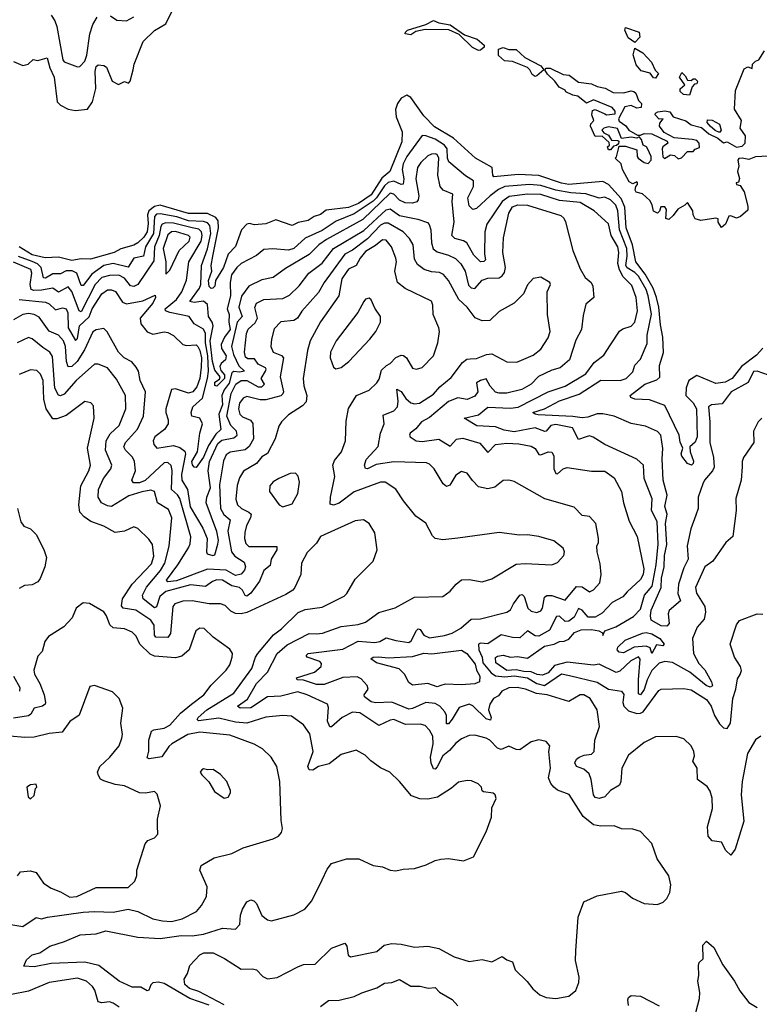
# Model space of a CAD drawing. Extents: x 1268547 to 1425625, y 515768 to 616754.
# Tile 61 of 256: x 1323188 to 1327116, y 549902 to 555131. Entities that reach past the tile are written whole.
import ezdxf

# ---------------------------------------------------------------- set-up
doc = ezdxf.new("R2010")
doc.units = 0

msp = doc.modelspace()

# ---------------------------------------------------------------- linework, layer by layer
at = {"layer": '0CON10XD'}
for points in [[(1323155, 554908), (1323205, 554887.5), (1323232.5, 554895), (1323260.7, 554919.3), (1323285, 554913.8), (1323335, 554927.5), (1323348.8, 554875), (1323370.8, 554825), (1323386.6, 554695), (1323405, 554677.3), (1323445, 554655.3), (1323485, 554647.9), (1323548.6, 554655), (1323575.3, 554694.7), (1323592.6, 554765), (1323589.3, 554855), (1323595, 554882.5), (1323605, 554891.9), (1323635, 554887.1), (1323648.8, 554878.8), (1323680, 554805), (1323712.5, 554787.5), (1323745, 554802.5), (1323766.4, 554793.6), (1323775.8, 554804.2), (1323791.1, 554865), (1323797.1, 554895), (1323844, 555015), (1323905, 555074), (1323965, 555108.8), (1324028.3, 555241.7)], [(1323355, 555154.1), (1323374.4, 555125), (1323384.7, 555095), (1323417.6, 554917.6), (1323425, 554906.2), (1323495, 554880), (1323507.3, 554882.7), (1323535, 554911.2), (1323545, 554943.3), (1323560.6, 555055), (1323576.5, 555105), (1323600.2, 555145)], [(1323671.4, 555151.4), (1323705, 555128.5), (1323755, 555125.5), (1323795, 555145.6)], [(1325625, 554967.8), (1325592.4, 554982.4), (1325521.4, 555051.4), (1325466.5, 555076.5), (1325342.1, 555077.9), (1325292.7, 555067.3), (1325265, 555050), (1325236.2, 555055), (1325236.9, 555065), (1325248.6, 555075), (1325345, 555105.8), (1325385, 555127.2), (1325415, 555114), (1325475, 555103.1), (1325550, 555050), (1325617.3, 555027.3), (1325654.4, 554995), (1325654.4, 554985), (1325635, 554968.9), (1325625, 554967.8)], [(1326455, 555010), (1326420, 555035), (1326402.5, 555075), (1326405, 555090), (1326477.5, 555065), (1326481.7, 555038.3), (1326455, 555010)], [(1325925, 554830), (1325909.8, 554839.8), (1325898, 554865), (1325885, 554877.5), (1325805, 554909.6), (1325762.6, 554912.6), (1325731.3, 554941.3), (1325731.4, 554975), (1325755, 554983.2), (1325785, 554973.3), (1325825, 554972.2), (1325870.8, 554930.8), (1325955.2, 554885.2), (1325971.2, 554865), (1325935, 554833.3), (1325925, 554830)], [(1327195, 554407.4), (1327095, 554402), (1327061, 554389), (1327025, 554396.3), (1327006.7, 554393.3), (1327001.4, 554385), (1327007, 554355), (1327000.9, 554325), (1327011.7, 554288.3), (1327005, 554267.5), (1326994, 554265), (1326994.2, 554255), (1327015, 554250), (1327035, 554216.7), (1327055, 554140), (1327055, 554120), (1327016.7, 554085), (1326995, 554076.7), (1326965, 554090), (1326955, 554086.7), (1326935.7, 554045), (1326915, 554026.7), (1326897.1, 554055), (1326896.7, 554073.3), (1326885, 554077.5), (1326805, 554063.8), (1326775, 554072.5), (1326763.9, 554093.9), (1326763.3, 554115), (1326735, 554160), (1326720, 554145), (1326682.5, 554125), (1326659.3, 554090.7), (1326635, 554070), (1326620, 554075), (1326623, 554123), (1326615, 554137.5), (1326593.3, 554136.7), (1326586.1, 554113.9), (1326575, 554103.3), (1326553.6, 554113.6), (1326547, 554147), (1326535, 554170), (1326496.1, 554206.1), (1326462.5, 554215), (1326457.5, 554225), (1326460, 554245), (1326470, 554255), (1326470, 554265), (1326465, 554270), (1326445, 554260), (1326425, 554270), (1326390, 554335), (1326382.5, 554365), (1326350, 554395), (1326357, 554403), (1326371.7, 554458.3), (1326405, 554460), (1326465, 554440), (1326466.7, 554405), (1326472.5, 554395), (1326505, 554373.3), (1326525, 554367.5), (1326542.5, 554385), (1326542.5, 554405), (1326523.6, 554443.6), (1326516.4, 554456.4), (1326500, 554465), (1326490, 554495), (1326478.3, 554508.3), (1326465, 554502.5), (1326435, 554507.5), (1326385, 554500), (1326363, 554553), (1326315, 554561.2), (1326290, 554555), (1326280, 554545), (1326290, 554530), (1326315, 554517.5), (1326331.7, 554491.7), (1326365, 554490), (1326370, 554485), (1326368.3, 554471.7), (1326357.5, 554462.5), (1326341.7, 554458.3), (1326325, 554440), (1326315, 554440), (1326310, 554455), (1326320, 554465), (1326318.3, 554478.3), (1326281.7, 554511.7), (1326245, 554510), (1326220, 554565), (1326221.7, 554578.3), (1326237.5, 554595), (1326226.7, 554625), (1326230.7, 554649.3), (1326245, 554653.3), (1326295, 554631.2), (1326305, 554626.2), (1326350, 554630), (1326350.8, 554645), (1326334, 554665), (1326235, 554705.4), (1326198.3, 554688.3), (1326152.5, 554725), (1326125, 554730), (1326088.3, 554748.3), (1326085, 554756.2), (1326053, 554773), (1326030, 554805), (1325991.2, 554841.2), (1325977.5, 554865), (1325985, 554874), (1326005, 554872.7), (1326075, 554839.2), (1326107.1, 554837.1), (1326155, 554799.2), (1326225, 554790), (1326255, 554776.5), (1326297.8, 554767.8), (1326340, 554745), (1326395, 554742), (1326435, 554752.9), (1326449.3, 554749.3), (1326460, 554740), (1326475, 554702), (1326490, 554685), (1326489.1, 554665), (1326465, 554661.7), (1326435, 554674.8), (1326402, 554668), (1326367.5, 554605), (1326371.2, 554591.2), (1326406.4, 554566.4), (1326423.9, 554543.9), (1326468.3, 554518.3), (1326485, 554517.5), (1326505, 554526.2), (1326545, 554524), (1326627.5, 554485), (1326630, 554475), (1326603.6, 554456.4), (1326600, 554445), (1326603, 554403), (1326613, 554393), (1326645, 554412.5), (1326665, 554410), (1326685, 554392.5), (1326703.3, 554396.7), (1326735, 554430), (1326765, 554430), (1326775, 554442.5), (1326798.3, 554451.7), (1326796.7, 554475), (1326785, 554488.8), (1326760, 554495), (1326663, 554503), (1326611.4, 554531.4), (1326585.8, 554565), (1326588, 554582), (1326605.6, 554605), (1326585, 554602), (1326563.8, 554625), (1326564.2, 554635), (1326577.7, 554642.3), (1326615, 554647.3), (1326641.5, 554641.5), (1326657.8, 554615), (1326725, 554593.8), (1326755, 554573), (1326808.4, 554558.4), (1326848.6, 554525), (1326895, 554502.5), (1326925, 554476.9), (1326945, 554481.4), (1326995, 554453.3), (1327025, 554459.2), (1327041.4, 554475), (1327043.3, 554513.3), (1327013.6, 554555), (1327020.8, 554595), (1326984.6, 554655), (1326990, 554755), (1327035, 554870), (1327055, 554880), (1327078.3, 554871.7), (1327080, 554895), (1327095, 554910), (1327113, 554917), (1327143.3, 554965)], [(1326565, 554820), (1326555, 554822.5), (1326537, 554847), (1326489.3, 554859.3), (1326461.7, 554891.7), (1326446.2, 554945), (1326455, 554980), (1326496.7, 554955), (1326543.3, 554905), (1326563, 554863), (1326580, 554845), (1326565, 554820)], [(1326745, 554730), (1326714.1, 554734.1), (1326695, 554750), (1326696.4, 554763.6), (1326720, 554785), (1326692.5, 554825), (1326705, 554850), (1326723, 554833), (1326735, 554810), (1326755, 554807.5), (1326765, 554817.5), (1326775, 554817.5), (1326787.5, 554805), (1326785, 554790), (1326771.7, 554788.3), (1326760, 554775), (1326745, 554730)], [(1327135, 553386.7), (1327101.2, 553348.8), (1327020.9, 553289.1), (1326971.2, 553225), (1326935, 553205.2), (1326885, 553198.7), (1326785, 553240.8), (1326742.4, 553215), (1326728.3, 553175), (1326725.4, 553135.4), (1326765, 553095.3), (1326783.1, 553065), (1326786.1, 552915), (1326775, 552887.5), (1326747.5, 552862.5), (1326748, 552835), (1326766.8, 552786.8), (1326765.4, 552774.6), (1326756.2, 552765), (1326735, 552773.8), (1326705, 552813.3), (1326700.8, 552825), (1326710, 552855), (1326695, 552887.5), (1326690.8, 552925), (1326615, 553082.5), (1326532, 553112), (1326455.3, 553115.3), (1326434.2, 553125), (1326430, 553135), (1326508.8, 553195), (1326571.3, 553218.7), (1326587.5, 553232.5), (1326585.2, 553295), (1326606.7, 553363.3), (1326604.3, 553444.3), (1326590.7, 553510.7), (1326583.2, 553605), (1326570.1, 553655), (1326551.8, 553705), (1326509.9, 553779.9), (1326460.2, 553845), (1326442.4, 553935), (1326409.6, 554025), (1326401.5, 554135), (1326381.8, 554181.8), (1326315, 554255.8), (1326285, 554272.1), (1326105, 554255.1), (1326065, 554262.3), (1325945, 554303.4), (1325835, 554308.8), (1325706.7, 554296.7), (1325700.4, 554305), (1325696.5, 554346.5), (1325609.1, 554395), (1325492.1, 554502.1), (1325391.6, 554561.6), (1325335, 554620.4), (1325265, 554717.7), (1325245, 554730.3), (1325215, 554714.8), (1325194.6, 554685), (1325183.2, 554653.2), (1325187.3, 554615), (1325219.6, 554535), (1325217.9, 554482.1), (1325153.8, 554325), (1325111.5, 554288.5), (1325055, 554200.9), (1324986.8, 554155), (1324935, 554134.1), (1324815, 554118.6), (1324785, 554096.6), (1324751.9, 554085), (1324721.1, 554065), (1324666.8, 554053.2), (1324635, 554038.2), (1324547.9, 554067.9), (1324495, 554046.8), (1324435, 554041.6), (1324408.1, 554048.1), (1324395, 554045.2), (1324365.8, 554015), (1324335, 553927), (1324296.2, 553885), (1324269.8, 553815), (1324228.9, 553745), (1324224.4, 553715.6), (1324214.4, 553705.6), (1324205, 553703.5), (1324195, 553713.1), (1324191.4, 553745), (1324209, 553795), (1324204.7, 553825), (1324214.7, 553875), (1324243.7, 554025), (1324241.9, 554061.9), (1324230.6, 554080.6), (1324185, 554101.2), (1324085, 554101.2), (1323935, 554146.2), (1323905, 554137.9), (1323874, 554116), (1323867.5, 554095), (1323871.3, 554048.7), (1323865, 554004), (1323847.2, 553975), (1323815, 553946), (1323795, 553933.1), (1323726.1, 553913.9), (1323689.2, 553895), (1323565, 553858.2), (1323515, 553860.8), (1323465, 553852.1), (1323395, 553868.9), (1323323.8, 553866.2), (1323255, 553882.4), (1323185, 553923.9)], [(1326905, 554532.5), (1326882.3, 554542.3), (1326855.8, 554565), (1326840, 554585), (1326840.5, 554599.5), (1326865, 554598), (1326905, 554576), (1326912.9, 554545), (1326905, 554532.5)], [(1326521.2, 553411.2), (1326520.5, 553455), (1326543.3, 553566.7), (1326526, 553665), (1326515, 553697.6), (1326475, 553767.9), (1326455, 553787.8), (1326415, 553812.3), (1326407.8, 553825), (1326414.9, 553875), (1326412.1, 553915), (1326374.1, 554014.1), (1326365.4, 554115.4), (1326353.4, 554145), (1326325, 554174), (1326295, 554188.1), (1326265, 554183.2), (1326195, 554206.9), (1326115, 554211), (1326036.2, 554226.2), (1325955, 554251), (1325894.9, 554255.1), (1325765, 554244.3), (1325731.6, 554228.4), (1325685.9, 554195), (1325615, 554127.7), (1325595, 554123.1), (1325575, 554143.1), (1325568.6, 554185), (1325597.6, 554245), (1325598.4, 554275), (1325555, 554301.9), (1325466.7, 554376.7), (1325459.6, 554395), (1325459, 554445), (1325443.6, 554465), (1325395, 554495.5), (1325345.4, 554514.6), (1325325, 554516.5), (1325244.9, 554405.1), (1325225, 554365.5), (1325218.8, 554335), (1325227.7, 554285), (1325225, 554258.1), (1325215, 554256.4), (1325175, 554273.5), (1325145, 554265.8), (1325125, 554247.7), (1325083.6, 554185), (1325065, 554166.8), (1324965, 554099.9), (1324869.7, 554060.3), (1324795, 554011.6), (1324705, 553970.5), (1324643.8, 553915), (1324615, 553907.4), (1324533.4, 553913.4), (1324485, 553910), (1324445, 553877.8), (1324365, 553836.2), (1324340.9, 553815), (1324314, 553775), (1324305.2, 553734.8), (1324307.8, 553665), (1324290.3, 553595), (1324300.9, 553565), (1324299.7, 553525), (1324306.9, 553485), (1324275.1, 553445), (1324257.4, 553405), (1324260.6, 553385), (1324285.1, 553344.9), (1324280.8, 553325), (1324258, 553305), (1324251.6, 553288.4), (1324257, 553267), (1324275.4, 553245), (1324275.2, 553225), (1324235, 553184.7), (1324225, 553187.5), (1324224.5, 553205), (1324248.8, 553221.2), (1324253.5, 553235), (1324225, 553269.5), (1324212.1, 553315), (1324200, 553425), (1324215.2, 553505.2), (1324209.8, 553525), (1324190.5, 553555), (1324185, 553618.4), (1324165, 553635.7), (1324115, 553629.4), (1324092.1, 553635), (1324144, 553705), (1324149.7, 553725), (1324153.3, 553825), (1324186.1, 553913.9), (1324203.6, 553995), (1324197.6, 554037.6), (1324185, 554051.9), (1324165, 554059.8), (1324085, 554062.3), (1324023.3, 554083.3), (1323935, 554100.4), (1323915, 554097.9), (1323905, 554085.3), (1323898.8, 553995), (1323855.6, 553925), (1323845.1, 553874.9), (1323795.3, 553865), (1323765, 553815.9), (1323685, 553836.1), (1323635, 553824.9), (1323571.2, 553778.8), (1323525, 553718.9), (1323515, 553719.5), (1323490.9, 553785), (1323467.6, 553797.6), (1323435, 553796.7), (1323405, 553781.7), (1323365, 553781), (1323325, 553757.5), (1323315, 553760), (1323302.2, 553815), (1323283.4, 553833.4), (1323255, 553846.7), (1323182.6, 553872.6)], [(1326080.3, 551829.7), (1326105, 551840.2), (1326135, 551876.1), (1326170.2, 551889.8), (1326225, 551892.6), (1326264.2, 551885), (1326284, 551875), (1326285, 551860), (1326295.8, 551885), (1326353.8, 551906.2), (1326448.7, 551961.3), (1326485, 552000.5), (1326506.8, 552075), (1326546.8, 552123.2), (1326568.2, 552235), (1326578.5, 552345), (1326573.8, 552465), (1326543.9, 552525), (1326546.3, 552586.3), (1326503.7, 552695), (1326501.6, 552765), (1326466.1, 552796.1), (1326295.6, 552875), (1326233.8, 552913.8), (1326215, 552920), (1326195.9, 552915.9), (1326155, 552901.2), (1326123.7, 552963.7), (1326035, 552980.2), (1326008.5, 552975), (1325985, 552946.2), (1325976.4, 552943.6), (1325925, 552963), (1325815, 552942.6), (1325761.7, 552951.7), (1325715, 552967.8), (1325615.6, 552974.4), (1325548, 553015), (1325625, 553032.3), (1325675, 553072.5), (1325795, 553066.9), (1325835, 553073.6), (1325995, 553154.2), (1326085, 553185.2), (1326195, 553249.7), (1326239.2, 553310.8), (1326290.2, 553349.8), (1326325.9, 553404.1), (1326373.9, 553476.1), (1326391.5, 553488.5), (1326436, 553504), (1326454.2, 553525), (1326468.4, 553585), (1326462.8, 553655), (1326439.7, 553719.7), (1326393.4, 553765), (1326373, 553803), (1326364.6, 553835.4), (1326369.2, 553895), (1326365.2, 553925), (1326328.9, 553985), (1326315.9, 554045.9), (1326238.6, 554115), (1326165, 554159.5), (1326055, 554170.3), (1325955, 554202.9), (1325885.3, 554204.7), (1325788.2, 554191.8), (1325750.5, 554165), (1325669.8, 554045), (1325658.1, 554005), (1325656, 553886), (1325661.5, 553855), (1325653.8, 553846.2), (1325634.8, 553844.8), (1325600.1, 553880.1), (1325562, 553945), (1325545, 553956.2), (1325498.5, 553968.5), (1325482.7, 553985), (1325495.3, 554055), (1325484.7, 554165), (1325488.2, 554205), (1325436.5, 554225), (1325420.6, 554245), (1325408.5, 554305), (1325414.6, 554394.6), (1325405, 554414.7), (1325395, 554418.8), (1325375, 554417.4), (1325355, 554407.3), (1325318.2, 554371.8), (1325301.6, 554345), (1325291.2, 554285), (1325307.8, 554195), (1325305.2, 554175), (1325296.6, 554163.4), (1325274.4, 554155.6), (1325235, 554158.1), (1325205, 554172.6), (1325174.3, 554204.3), (1325155, 554208.9), (1325009.7, 554070.3), (1324817.2, 553962.8), (1324777.7, 553935), (1324725, 553883.8), (1324600.6, 553809.4), (1324535, 553762.3), (1324475, 553749.2), (1324405, 553715.3), (1324366.9, 553663.1), (1324351.4, 553605), (1324370.5, 553555), (1324343.5, 553525), (1324312.8, 553395), (1324323.4, 553353.4), (1324351.8, 553291.8), (1324382.2, 553265), (1324355, 553258.5), (1324325, 553262.3), (1324315.1, 553254.9), (1324300.2, 553199.8), (1324273.7, 553165), (1324262.6, 553135), (1324265.4, 553084.6), (1324245.3, 553035), (1324256.4, 552955), (1324230.4, 552929.6), (1324190.4, 552869.6), (1324165, 552807.6), (1324125, 552752.5), (1324115, 552753.8), (1324106.2, 552766.2), (1324102.8, 552785), (1324131.7, 552835), (1324145.3, 552935), (1324159.7, 552985), (1324145, 553015.3), (1324103.3, 553025), (1324099.4, 553045), (1324107.9, 553075), (1324158.7, 553121.3), (1324185.8, 553225), (1324190.4, 553265), (1324187.5, 553345), (1324174.6, 553415), (1324174.4, 553465), (1324165, 553487), (1324115.4, 553515), (1324088.1, 553555), (1323986.2, 553576.2), (1323963.3, 553585), (1323961.3, 553595), (1324020.4, 553645), (1324048.7, 553685), (1324073.3, 553746.7), (1324085.9, 553845), (1324152.2, 553955), (1324158.1, 553985), (1324154.2, 554005), (1324138.8, 554018.8), (1324105, 554025.8), (1324005, 554049.9), (1323965, 554051.5), (1323945, 554045.5), (1323937.5, 554032.5), (1323929.8, 553985), (1323904.5, 553924.5), (1323899.9, 553850.1), (1323815.3, 553724.7), (1323795, 553713.4), (1323777.2, 553717.2), (1323745, 553757.5), (1323715, 553773.8), (1323665, 553772.8), (1323625, 553761.3), (1323588.8, 553725), (1323515, 553579.1), (1323505, 553583.8), (1323465, 553687.2), (1323445, 553711.8), (1323395, 553683.5), (1323364.8, 553704.8), (1323305, 553693.9), (1323263, 553693), (1323248.4, 553698.4), (1323243.7, 553723.7), (1323253.2, 553785), (1323246.9, 553805), (1323155, 553842.3)], [(1324388.3, 553338.3), (1324382.3, 553365), (1324392, 553465), (1324401.9, 553488.1), (1324438.6, 553521.4), (1324450.9, 553545), (1324436.9, 553603.1), (1324446.2, 553625), (1324485, 553644.2), (1324585, 553650), (1324621.5, 553668.5), (1324672.2, 553717.8), (1324724.6, 553785), (1324795, 553837.6), (1324854.9, 553915.1), (1325015, 554011.4), (1325135, 554121.5), (1325155, 554126), (1325205, 554090.5), (1325301.8, 554071.8), (1325354, 554054), (1325363.3, 554043.3), (1325371.3, 554015), (1325375.2, 553945), (1325383.4, 553913.4), (1325405, 553897.9), (1325465, 553880.2), (1325503, 553863), (1325530.3, 553835), (1325554, 553795), (1325571.5, 553721.5), (1325585, 553707.2), (1325605, 553702.9), (1325645, 553747.4), (1325675, 553757.4), (1325735, 553760.3), (1325750.3, 553769.7), (1325762.4, 553787.6), (1325768.8, 553815), (1325753.5, 553895), (1325758.3, 553971.7), (1325786.2, 554103.8), (1325805, 554136.8), (1325833.2, 554146.8), (1325885, 554146.7), (1326061.2, 554091.2), (1326077.2, 554077.2), (1326087.4, 554057.4), (1326126.5, 553905), (1326165, 553807.5), (1326191.2, 553761.2), (1326223.3, 553735), (1326231.2, 553715), (1326236.7, 553655), (1326195, 553620), (1326180.3, 553560.3), (1326172.1, 553485), (1326141.1, 553428.9), (1326108.2, 553325), (1326058.1, 553281.9), (1326015, 553270.3), (1325944.2, 553235.8), (1325905, 553196), (1325855, 553167.1), (1325775, 553148.1), (1325735, 553147.4), (1325715, 553153.5), (1325686.8, 553185), (1325665, 553222.7), (1325635.5, 553215), (1325615, 553202), (1325620.9, 553155), (1325605, 553131.6), (1325565, 553114.1), (1325515, 553121.9), (1325465, 553103.3), (1325365, 553018.6), (1325322.2, 552995), (1325292.7, 552957.3), (1325262.5, 552935), (1325257.5, 552925), (1325261.4, 552915), (1325294.1, 552894.1), (1325325, 552890.4), (1325415, 552903.2), (1325475, 552866), (1325507.4, 552902.6), (1325541.5, 552908.5), (1325632.7, 552882.7), (1325675, 552831.8), (1325715, 552874.2), (1325775, 552882.3), (1325838.3, 552878.3), (1325905, 552865.4), (1325925, 552853.3), (1325945, 552821.2), (1325955, 552819.6), (1325995, 552835.3), (1326013.9, 552833.9), (1326024.6, 552815), (1326024.8, 552745), (1326035, 552720.4), (1326045, 552719.6), (1326075, 552746.2), (1326095, 552752.7), (1326225, 552732.5), (1326295, 552733.3), (1326345, 552697.1), (1326384.7, 552625), (1326394.5, 552565.5), (1326425, 552466.9), (1326467, 552387), (1326502.8, 552215), (1326498.6, 552185), (1326485, 552157.1), (1326415, 552092.7), (1326391.8, 552065), (1326335, 552035.3), (1326281.8, 551978.2), (1326245, 551958.2), (1326207.2, 551957.2), (1326176.1, 551995), (1326155, 552004.6), (1326133, 551957), (1326105, 551936.5), (1326085, 551934.8), (1326055, 551962.5), (1326038.7, 551961.3), (1326001.4, 551888.6), (1325945, 551857.6), (1325925, 551858.3), (1325885, 551885.3), (1325845, 551847.8), (1325805, 551849.2), (1325745, 551863.6), (1325675, 551816), (1325635, 551820), (1325625.3, 551814.7), (1325626.2, 551785), (1325644, 551745), (1325647.8, 551715), (1325691.9, 551661.9), (1325715, 551646.7), (1325765, 551640.9), (1325815, 551645.5), (1325884.8, 551634.8), (1325935, 551605.3), (1325975, 551595.3), (1326065, 551657), (1326108.8, 551648.8), (1326255, 551612.1), (1326315.9, 551575.9), (1326384.1, 551564.1), (1326396.4, 551546.4), (1326391.5, 551505), (1326396, 551485), (1326421.2, 551461.2), (1326465, 551446.9), (1326485, 551447.1), (1326499, 551455), (1326582.4, 551567.6), (1326594.6, 551575.4), (1326715, 551579.6), (1326755, 551572), (1326835, 551520), (1326860.8, 551485), (1326877.4, 551435), (1326905, 551391.1), (1326925, 551369.4), (1326945, 551366.5), (1326963.4, 551395), (1326975.5, 551525), (1326991.4, 551575), (1326999.5, 551630.5), (1327015, 551653.3), (1327020.6, 551675), (1327015.6, 551695), (1326983.8, 551745), (1326961.2, 551815), (1326995, 551917.5), (1327010.3, 551939.7), (1327105, 551976.2), (1327135, 551974.3)], [(1324765, 551600.5), (1324695, 551622.4), (1324662.5, 551625), (1324658.1, 551635), (1324754.3, 551665.7), (1324789.5, 551695), (1324791.7, 551711.7), (1324781.5, 551721.5), (1324714.6, 551745), (1324710.4, 551755), (1324719.4, 551765), (1324905, 551787.1), (1324985, 551829.7), (1325075, 551822.5), (1325101.5, 551828.5), (1325135, 551848.2), (1325185, 551833.3), (1325255, 551823.9), (1325268, 551832), (1325295, 551886.4), (1325305, 551895.4), (1325315, 551891.5), (1325335, 551861.4), (1325365, 551848), (1325445, 551859.6), (1325485, 551873.5), (1325530.3, 551899.7), (1325585, 551947.3), (1325635, 551948.2), (1325776, 551985), (1325795, 551997.5), (1325811.4, 552028.6), (1325845, 552073.8), (1325857.4, 552077.4), (1325868, 552068), (1325886.9, 552005), (1325905, 551988.8), (1325935, 551982.7), (1325955, 551992.2), (1325964.6, 552005), (1325976.1, 552063.9), (1325986.9, 552073.1), (1326015, 552073), (1326085, 552047.7), (1326145, 552120.6), (1326175, 552118.9), (1326215, 552092.2), (1326235, 552103.5), (1326269.1, 552140.9), (1326276.9, 552185), (1326271.7, 552241.7), (1326254.6, 552305.4), (1326253.8, 552335), (1326262.5, 552355), (1326262.5, 552375), (1326247.5, 552455), (1326215, 552492.5), (1326175, 552496.9), (1326132.1, 552542.1), (1325976.3, 552586.3), (1325815, 552677.5), (1325785, 552686), (1325755, 552683.8), (1325711.2, 552648.8), (1325675, 552640), (1325625, 552650.8), (1325593.8, 552683.8), (1325565, 552721.9), (1325535, 552730.5), (1325505, 552712.2), (1325471.8, 552658.2), (1325455, 552651.5), (1325436.7, 552666.7), (1325389.4, 552745), (1325365, 552770.6), (1325347.8, 552777.8), (1325175, 552783.1), (1325080.6, 552769.4), (1325035, 552745.5), (1325025, 552747.5), (1325019.2, 552765), (1325027.9, 552795), (1325091.8, 552865), (1325104.2, 552935.8), (1325123.8, 552985), (1325118.9, 553031.1), (1325175, 553054), (1325194.8, 553075.2), (1325198.9, 553105), (1325190.9, 553169.1), (1325215, 553156.7), (1325239.2, 553119.2), (1325265, 553096.8), (1325285, 553090.5), (1325310.8, 553095), (1325385, 553141.8), (1325418.6, 553181.4), (1325479.6, 553230.4), (1325539, 553311), (1325562, 553328), (1325580.4, 553330.4), (1325615, 553332.2), (1325667.6, 553352.4), (1325695, 553356.5), (1325775, 553314.4), (1325828.5, 553311.5), (1325915, 553348.5), (1325955, 553381.5), (1325995, 553442), (1326005.9, 553475), (1325990.5, 553565), (1325990, 553685), (1326006.7, 553725), (1326003.3, 553735), (1325955, 553763.8), (1325915, 553756.2), (1325885, 553723.3), (1325862.9, 553675), (1325814.2, 553625), (1325735, 553580.6), (1325685, 553533.1), (1325645, 553531.5), (1325607.1, 553547.1), (1325564.5, 553605), (1325519.6, 553645), (1325466, 553746), (1325438.3, 553778.3), (1325418.4, 553788.4), (1325375, 553792.4), (1325335.8, 553805), (1325301, 553831), (1325285, 553858.8), (1325277.1, 553935), (1325258.8, 553968.8), (1325223.9, 554003.9), (1325145, 554050.7), (1325125, 554049.7), (1325105, 554039.9), (1325035, 553966.9), (1324955, 553906.4), (1324914.8, 553885), (1324805.3, 553735), (1324775, 553682.1), (1324687, 553583), (1324664, 553546), (1324645, 553533.6), (1324575, 553525.5), (1324540.4, 553489.6), (1324525.4, 553435), (1324522.3, 553395), (1324534.5, 553365), (1324578, 553348), (1324588.9, 553335), (1324572, 553235), (1324589.1, 553155), (1324586.6, 553143.4), (1324575, 553133.3), (1324495, 553112), (1324465, 553111.8), (1324395, 553129.2), (1324375, 553120.3), (1324356.2, 553095), (1324350.4, 553065), (1324356.5, 553036.5), (1324372.2, 553022.2), (1324413.2, 553003.2), (1324426, 552986), (1324429.3, 552905), (1324406.7, 552865), (1324385, 552846.7), (1324305.8, 552834.2), (1324285, 552819.4), (1324271.2, 552788.8), (1324248.7, 552661.3), (1324255.2, 552535), (1324272.9, 552502.9), (1324305.3, 552475), (1324293.5, 552415), (1324313.3, 552305), (1324330.9, 552280.9), (1324380.2, 552250.2), (1324388.1, 552225), (1324382.7, 552207.3), (1324364.5, 552185.5), (1324335, 552178.7), (1324285, 552207.6), (1324185, 552211.9), (1324020.5, 552150.5), (1323975, 552146), (1323967.1, 552155), (1324029, 552235), (1324085, 552325.5), (1324093.6, 552346.4), (1324096.5, 552385), (1324038, 552588), (1324027.2, 552607.2), (1323995.2, 552635), (1323997.2, 552737.2), (1323992.6, 552762.6), (1323975, 552778.4), (1323955, 552777.6), (1323855, 552683), (1323825, 552670.7), (1323792, 552672), (1323783.6, 552685), (1323802.9, 552735), (1323798.6, 552785), (1323787.2, 552807.2), (1323749.7, 552845), (1323741.8, 552861.8), (1323749.4, 552885), (1323813.5, 552956.5), (1323845.3, 553025), (1323857.2, 553155), (1323828, 553215), (1323818.9, 553265), (1323806.1, 553286.1), (1323783.2, 553313.2), (1323743.6, 553335), (1323712.3, 553365), (1323653.4, 553473.4), (1323635, 553490.6), (1323595, 553483.9), (1323577.3, 553472.7), (1323533.3, 553376.7), (1323493.1, 553315), (1323465, 553288.9), (1323445, 553286.5), (1323436.2, 553316.2), (1323431.6, 553395), (1323421.6, 553425), (1323395, 553455.9), (1323345, 553477.5), (1323291.5, 553551.5), (1323265.2, 553565.2), (1323235, 553570.4), (1323205.6, 553564.4), (1323155, 553536)], [(1323965, 553780), (1323985, 553801.2), (1324034.8, 553905), (1324087.5, 553955), (1324092.9, 553975), (1324084.6, 553985), (1324015, 554006.7), (1323995, 554004.8), (1323975, 553988.2), (1323950.5, 553915), (1323964.8, 553845.2), (1323965, 553780)], [(1325025, 551931.2), (1325095, 551983.3), (1325182.1, 552007.9), (1325285, 552063.5), (1325435, 552066.9), (1325474.3, 552095), (1325506.2, 552133.8), (1325535, 552156.9), (1325575, 552158.1), (1325645, 552145.6), (1325695, 552161.9), (1325825, 552238.9), (1325873.2, 552243.2), (1326014.2, 552235.8), (1326045, 552248.8), (1326078, 552285), (1326081.2, 552305), (1326073.8, 552325), (1326025, 552362.9), (1325945, 552386.9), (1325885, 552395.8), (1325842.7, 552392.7), (1325735, 552407.5), (1325515, 552377.1), (1325435, 552368.2), (1325395, 552375.8), (1325380.6, 552390.6), (1325345, 552456.2), (1325291.2, 552495), (1325225.7, 552575), (1325185, 552637.1), (1325130, 552675), (1325105, 552675.4), (1324965, 552623.8), (1324885, 552563.7), (1324855, 552552), (1324837.8, 552557.8), (1324839.2, 552595), (1324861.1, 552705), (1324850.4, 552765), (1324860.6, 552789.4), (1324896.4, 552835), (1324918.6, 552895), (1324922.1, 552997.9), (1324935, 553066.7), (1324977.5, 553135), (1325045, 553163.3), (1325085, 553201.4), (1325097.6, 553222.4), (1325110.1, 553269.9), (1325135.6, 553294.4), (1325155, 553305.4), (1325185, 553337.5), (1325215, 553348.7), (1325227.2, 553347.2), (1325242.9, 553335), (1325275, 553280), (1325295, 553274.4), (1325325, 553284.5), (1325385.5, 553345), (1325408.2, 553415), (1325416.9, 553475), (1325414.4, 553495), (1325383.8, 553565), (1325382.5, 553615), (1325375, 553635.7), (1325235, 553702.9), (1325193.8, 553735), (1325180.3, 553795), (1325188.9, 553845), (1325186.1, 553865), (1325162.9, 553925), (1325135, 553960.4), (1325115, 553962.2), (1325078.4, 553931.6), (1325025, 553899.8), (1324995.7, 553865), (1324974.8, 553825.2), (1324935, 553805.3), (1324925, 553793.8), (1324899.3, 553755), (1324882.7, 553665), (1324785.5, 553525.5), (1324730.6, 553425), (1324716.2, 553373.8), (1324693.7, 553225), (1324697.2, 553187.2), (1324712.7, 553135), (1324708.8, 553101.2), (1324690.7, 553079.3), (1324615, 553033.2), (1324577.9, 552995), (1324565, 552972), (1324545, 552904.3), (1324505, 552826.9), (1324475, 552808.7), (1324446.3, 552773.7), (1324377.6, 552732.4), (1324355, 552698.1), (1324342.4, 552657.6), (1324336, 552585), (1324344.6, 552555), (1324365.4, 552535), (1324406, 552516), (1324416.9, 552505), (1324414.8, 552485), (1324392.8, 552445), (1324383.1, 552406.9), (1324381.9, 552375), (1324388.7, 552348.7), (1324405, 552333.5), (1324553.3, 552333.3), (1324554.6, 552315), (1324524.2, 552265), (1324517.6, 552232.4), (1324484, 552205), (1324461.2, 552148.8), (1324415.3, 552084.7), (1324395, 552070), (1324385, 552073.6), (1324371.6, 552101.6), (1324355.4, 552115), (1324315, 552124.8), (1324265, 552153.6), (1324235, 552155.6), (1324212, 552148), (1324175, 552120.4), (1324095, 552130.2), (1323965, 552094), (1323931.8, 552068.2), (1323915, 552012.5), (1323905, 552006.9), (1323844.7, 552055), (1323840.8, 552075), (1323862.5, 552117.5), (1323935.2, 552205), (1323959, 552245), (1323982.6, 552335), (1323997, 552485), (1323979.2, 552529.2), (1323920.7, 552565), (1323903.6, 552625), (1323885, 552632.9), (1323836.1, 552623.9), (1323768.7, 552601.3), (1323675, 552545.4), (1323655, 552548.7), (1323623.3, 552565), (1323605.3, 552595.3), (1323606.7, 552635), (1323633.7, 552695), (1323671.8, 552745), (1323677.6, 552765), (1323643.8, 552845), (1323647.4, 552895), (1323668.5, 552931.5), (1323715.8, 552975), (1323752.7, 553065), (1323749.7, 553135), (1323702.6, 553222.6), (1323655, 553281.1), (1323605, 553302), (1323585, 553301.3), (1323488.4, 553215), (1323425, 553141.2), (1323405, 553132.5), (1323395, 553136.5), (1323374.5, 553174.5), (1323362.5, 553342.5), (1323347.9, 553365), (1323310.5, 553389.5), (1323255, 553435.4), (1323235, 553443.6), (1323174.7, 553415.3)], [(1323185.2, 553645.2), (1323325, 553631), (1323345, 553621.6), (1323379.1, 553589.1), (1323415, 553599.7), (1323435, 553595.4), (1323444.8, 553574.8), (1323446.5, 553495), (1323485, 553427.5), (1323495, 553436.9), (1323506.6, 553505), (1323556.9, 553553.1), (1323573.5, 553595), (1323625, 553675.4), (1323655, 553696.2), (1323675, 553696.2), (1323696.9, 553686.9), (1323735, 553631.2), (1323755, 553621.8), (1323841.9, 553638.1), (1323907.3, 553667.3), (1323909.4, 553655), (1323895, 553625.7), (1323828.2, 553545), (1323831.2, 553515), (1323865, 553473.6), (1323895, 553460), (1323955, 553472.7), (1323975, 553470), (1324005, 553453.6), (1324055.3, 553405.3), (1324075, 553400), (1324125, 553404.1), (1324135, 553396.1), (1324145, 553373.3), (1324153.2, 553335), (1324152.7, 553285), (1324144.9, 553225), (1324129.7, 553180.3), (1324107.6, 553155), (1324085, 553147.7), (1324015, 553170.3), (1323995, 553167.1), (1323964.6, 553064.6), (1323964.6, 553045), (1323977.6, 553005), (1323976.5, 552985), (1323957.7, 552955), (1323905.5, 552915), (1323897.5, 552895), (1323900, 552875), (1323916.7, 552855), (1324005, 552869.2), (1324039.5, 552859.5), (1324065, 552839.1), (1324068.3, 552825), (1324048.2, 552715), (1324049.1, 552685), (1324079.5, 552635), (1324093.7, 552543.7), (1324160.2, 552430.2), (1324183.5, 552375), (1324179.5, 552305), (1324184.3, 552295), (1324214.4, 552285.6), (1324225, 552288.6), (1324241, 552345), (1324243.2, 552366.8), (1324235, 552413.1), (1324179.2, 552565), (1324182.8, 552595), (1324202.2, 552645), (1324189.3, 552735), (1324196.1, 552785), (1324240, 552880), (1324262.1, 552897.9), (1324325, 552911), (1324342.5, 552925), (1324339.5, 552945), (1324309.4, 552975), (1324288.5, 553025), (1324311.4, 553145), (1324337, 553195), (1324365, 553215.5), (1324395, 553213.9), (1324455, 553180.4), (1324475, 553181.1), (1324487.8, 553195), (1324469.8, 553225), (1324493.7, 553265), (1324497.3, 553275), (1324492.8, 553282.8), (1324455, 553302), (1324435, 553329), (1324400.4, 553330.4), (1324388.3, 553338.3)], [(1324867.3, 553277.3), (1324895, 553283.5), (1324935.6, 553315), (1325046.9, 553435), (1325080, 553475), (1325104.2, 553525), (1325103.8, 553555), (1325075, 553598.8), (1325055, 553643.3), (1325045, 553651.2), (1325025, 553646.2), (1325015, 553633.8), (1324983.5, 553575), (1324869.5, 553425), (1324839.5, 553365), (1324836.7, 553335), (1324855, 553286.2), (1324867.3, 553277.3)], [(1327165, 553243.2), (1327105, 553264.6), (1327085, 553263.1), (1327056.8, 553203.2), (1326966.1, 553155), (1326918.5, 553091.5), (1326862.5, 553085), (1326845.7, 553075), (1326853.2, 552995), (1326852.7, 552885), (1326872.6, 552805), (1326876.2, 552755), (1326868.2, 552735), (1326825.3, 552685), (1326815.4, 552665), (1326791.9, 552595), (1326791.1, 552535), (1326779.2, 552499.2), (1326753.2, 552426.8), (1326733.4, 552336.6), (1326738.9, 552265), (1326715, 552220), (1326687.5, 552132.5), (1326684.2, 552084.2), (1326697.1, 552045), (1326637.1, 551992.9), (1326631.7, 551975), (1326636.9, 551925), (1326625, 551910.2), (1326595, 551912.1), (1326542.5, 551942.5), (1326537.5, 551965), (1326541.6, 551995), (1326594.9, 552115), (1326596.1, 552165), (1326610.7, 552225), (1326611.7, 552285), (1326625.6, 552344.4), (1326617.3, 552455), (1326627.1, 552505), (1326614.6, 552545), (1326627.5, 552605), (1326604.6, 552685), (1326600.7, 552799.3), (1326604.2, 552854.2), (1326593.6, 552923.6), (1326575, 552943.3), (1326512.5, 552972.5), (1326435, 552986.8), (1326345, 553025.1), (1326285, 553038.2), (1326255, 553038), (1326205, 553019.4), (1326175, 553016.1), (1326125, 553024), (1325942.5, 553032.5), (1325925.4, 553035.4), (1325913.9, 553045), (1325975, 553063.7), (1326054.1, 553105.9), (1326158.5, 553141.5), (1326275, 553216.6), (1326377.5, 553215), (1326408.7, 553225), (1326445, 553260), (1326454.2, 553295.8), (1326485, 553328.2), (1326521.2, 553411.2)], [(1324195, 549897.8), (1324092.3, 549932.3), (1323955, 550012.1), (1323925, 550020), (1323895, 550015.8), (1323884.7, 550005), (1323875, 549977.1), (1323866.1, 549973.9), (1323832, 549992), (1323785, 549993.4), (1323717.1, 550025), (1323608.4, 550108.4), (1323534.7, 550125.3), (1323355, 550119.2), (1323265, 550100), (1323210, 550105), (1323225, 550138.5), (1323255, 550163.9), (1323295, 550174.6), (1323348.7, 550211.3), (1323425.6, 550235.6), (1323509.5, 550270.5), (1323595, 550275.8), (1323645, 550292.8), (1323815, 550258.1), (1323935, 550250.4), (1324045, 550267.4), (1324105, 550265.6), (1324165, 550273.6), (1324265, 550305.4), (1324335, 550300), (1324358.1, 550325), (1324361.5, 550375), (1324372.2, 550407.8), (1324395, 550446), (1324415, 550457.1), (1324431.7, 550451.7), (1324445, 550437.1), (1324475, 550372.9), (1324505, 550350), (1324525, 550344.4), (1324645, 550376.9), (1324702.4, 550407.6), (1324739.4, 550450.6), (1324795, 550563.3), (1324820.3, 550619.7), (1324845, 550648.8), (1324923.6, 550673.6), (1324990, 550675), (1325065, 550638.8), (1325115, 550632), (1325155, 550613.8), (1325185, 550610), (1325225, 550620), (1325285, 550623.3), (1325347.7, 550642.3), (1325395, 550666.2), (1325425, 550672.5), (1325465, 550675.8), (1325545, 550663.3), (1325597.5, 550685), (1325665, 550817.5), (1325693.3, 550895), (1325696.2, 550945), (1325718.8, 550995), (1325713.3, 551015), (1325702.3, 551022.3), (1325650.5, 551030.5), (1325643.8, 551035), (1325641.2, 551055), (1325623, 551073), (1325588.3, 551088.3), (1325565, 551090.8), (1325519.1, 551080.9), (1325481.1, 551048.9), (1325407.6, 551002.4), (1325355, 550991.8), (1325313.3, 550993.3), (1325269.4, 551009.4), (1325205.5, 551085.5), (1325154.3, 551134.3), (1325105, 551158), (1325053.8, 551195), (1325023.8, 551225), (1324975, 551250.8), (1324895, 551228.2), (1324831.5, 551178.5), (1324775.7, 551165), (1324745, 551144.6), (1324726.2, 551146.2), (1324718.5, 551165), (1324747.6, 551245), (1324728.9, 551338.9), (1324695.4, 551385.4), (1324632.4, 551432.4), (1324585.5, 551435.5), (1324495, 551427.1), (1324395, 551394.4), (1324335, 551400), (1324245, 551421.4), (1324137.6, 551407.6), (1324130, 551415), (1324135.6, 551425), (1324181.9, 551465), (1324325.3, 551555), (1324420.8, 551685), (1324439.8, 551745), (1324452.1, 551765), (1324536.7, 551863.3), (1324577.9, 551895), (1324667.3, 551982.7), (1324705, 551998.1), (1324795, 552011.5), (1324911.4, 552068.6), (1324926.3, 552083.7), (1324970.5, 552159.5), (1325065.6, 552255), (1325086.2, 552315), (1325073.8, 552405), (1325045, 552456), (1325014.5, 552474.5), (1324969.8, 552470.2), (1324785, 552385.7), (1324765, 552350.8), (1324715, 552301.2), (1324685.6, 552245), (1324680.6, 552185), (1324649.4, 552115), (1324638, 552102), (1324602.4, 552077.6), (1324395, 551981.8), (1324365, 551974.7), (1324335, 551977.4), (1324310.2, 551990.2), (1324280.2, 552020.2), (1324255, 552027.9), (1324195, 552028.4), (1324105, 552044.7), (1324055, 552042.2), (1324011.6, 552028.4), (1324001.8, 552015), (1323989.1, 551870.9), (1323975, 551849.1), (1323911, 551851), (1323905, 551862.5), (1323903, 551915), (1323885, 551941.7), (1323805, 551994.8), (1323738, 552005), (1323728.3, 552018.3), (1323735, 552054.4), (1323786.1, 552133.9), (1323888.3, 552241.7), (1323901, 552281), (1323893.9, 552343.9), (1323875, 552372.7), (1323815, 552428.8), (1323795, 552436.7), (1323744.7, 552415.3), (1323695, 552408), (1323635, 552441.3), (1323566.1, 552466.1), (1323530.2, 552490.2), (1323507.3, 552515), (1323501.6, 552555), (1323513.6, 552655), (1323556.2, 552735), (1323563.8, 552765), (1323548.9, 552855), (1323584, 553015), (1323579.8, 553079.8), (1323566.3, 553096.3), (1323535, 553103.1), (1323435, 553029), (1323385, 553010.2), (1323365, 553011.1), (1323329.3, 553065), (1323317, 553115), (1323312.3, 553215), (1323298.7, 553248.7), (1323278.5, 553268.5), (1323245, 553271.5), (1323185, 553247.3)], [(1327128.8, 553015), (1327110, 552995), (1327085.8, 552945), (1327087.5, 552885), (1327031.4, 552805), (1327024.4, 552785), (1327024.5, 552755.5), (1327019.5, 552685), (1326991.2, 552588.8), (1326992.7, 552525), (1326974.6, 552385.4), (1326938.1, 552355), (1326870, 552255), (1326827.1, 552225), (1326776.9, 552115), (1326782.7, 552085), (1326826.6, 552015), (1326831, 551985), (1326823.4, 551946.6), (1326785.7, 551905), (1326760.6, 551845), (1326766.1, 551765), (1326795, 551712.5), (1326827.4, 551677.4), (1326861.4, 551615), (1326867.2, 551592.8), (1326855, 551586.9), (1326834.5, 551594.5), (1326746.2, 551665), (1326655, 551716.9), (1326615, 551721.5), (1326585, 551714.2), (1326545.3, 551674.7), (1326521, 551625), (1326505, 551573.6), (1326485, 551546), (1326475, 551550), (1326474.3, 551625.7), (1326484.1, 551734.1), (1326475, 551747.6), (1326434.4, 551725), (1326375, 551670.8), (1326355, 551663.7), (1326265, 551707.5), (1326235, 551702.7), (1326095, 551718.4), (1326028.9, 551701.1), (1325995, 551661.5), (1325965, 551649.2), (1325936.8, 551653.2), (1325905, 551668.3), (1325865, 551669.3), (1325825, 551678.6), (1325775, 551675.2), (1325716, 551715), (1325715, 551743.3), (1325725, 551751.2), (1325755, 551756.1), (1325795, 551745.9), (1325831.9, 551748.1), (1325885, 551739.4), (1325975, 551803.8), (1326026.3, 551813.7), (1326055, 551828.2), (1326080.3, 551829.7)], [(1324585, 552544.2), (1324635, 552560), (1324665.5, 552614.5), (1324674.3, 552675), (1324666.6, 552706.6), (1324652.5, 552722.5), (1324625, 552721.4), (1324563.8, 552695), (1324535, 552677.1), (1324515.8, 552655), (1324514.3, 552624.3), (1324566.2, 552555), (1324585, 552544.2)], [(1323177.5, 552535), (1323194.1, 552464.1), (1323211.2, 552441.2), (1323245, 552426.2), (1323275, 552396), (1323317.3, 552317.3), (1323330, 552275), (1323321.1, 552225), (1323297.3, 552162.7), (1323284.7, 552145.3), (1323255, 552130), (1323214.4, 552125.6), (1323185, 552110.8)], [(1323109.3, 550330.7), (1323205, 550315.3), (1323275, 550361.9), (1323305, 550355.5), (1323335.3, 550364.7), (1323525, 550391.1), (1323585, 550395.3), (1323685, 550391.2), (1323765, 550406.2), (1323815, 550394.6), (1323895, 550355.3), (1323946.7, 550345), (1323995, 550340.8), (1324052, 550355), (1324127.5, 550395), (1324154.2, 550425.8), (1324180.5, 550475), (1324183.5, 550525), (1324144.4, 550615), (1324151.9, 550638.1), (1324220.2, 550679.8), (1324315, 550703.1), (1324375, 550733.3), (1324445.6, 550754.4), (1324535, 550781.2), (1324562, 550795), (1324579.4, 550815), (1324584.3, 550835), (1324577.6, 550877.6), (1324570.6, 551085), (1324554.5, 551164.5), (1324524.3, 551215), (1324478.5, 551258.5), (1324434, 551284), (1324305, 551330.7), (1324145, 551347.2), (1324082, 551335), (1323996.7, 551285), (1323979.7, 551270.3), (1323943.9, 551216.1), (1323875.7, 551205.7), (1323865, 551210), (1323873.3, 551246.7), (1323874.7, 551305.3), (1323888.4, 551351.6), (1323900.9, 551359.1), (1323955, 551368.3), (1323985, 551384.3), (1324041.7, 551448.3), (1324100.4, 551495), (1324166.4, 551545), (1324205, 551596.9), (1324285, 551676), (1324304.4, 551705), (1324316.7, 551745), (1324317.8, 551765), (1324305, 551788), (1324215, 551851.9), (1324167.5, 551897.5), (1324145, 551898.6), (1324124.5, 551885.5), (1324088.6, 551785), (1324049.1, 551750.9), (1324015, 551742.3), (1323905, 551750.8), (1323881.5, 551761.5), (1323826.8, 551815), (1323806.8, 551856.8), (1323785, 551877.3), (1323745, 551895.5), (1323685, 551901.1), (1323667.4, 551917.4), (1323650, 551965), (1323635, 551985.8), (1323559.5, 552029.5), (1323525.8, 552034.2), (1323488.6, 552005), (1323466.2, 551953.8), (1323423.3, 551906.7), (1323340.8, 551855), (1323321.7, 551828.3), (1323307.1, 551775), (1323285, 551750), (1323263.9, 551676.1), (1323267.7, 551655), (1323295, 551605.7), (1323318, 551545), (1323326, 551504), (1323323.3, 551495), (1323309.2, 551485), (1323265, 551474.4), (1323247, 551443), (1323235, 551434), (1323155, 551420.9)], [(1324275, 549898.5), (1324139.8, 549969.8), (1324090, 549985), (1324065, 550006.5), (1324062.2, 550035), (1324080, 550065), (1324091.7, 550108.3), (1324145.6, 550165), (1324165.4, 550175.4), (1324215, 550175.4), (1324275.8, 550145), (1324365, 550087.5), (1324425, 550090), (1324445, 550085.5), (1324478.9, 550048.9), (1324505, 550036.5), (1324555, 550043.3), (1324665, 550100.4), (1324695, 550112.3), (1324758, 550115), (1324845, 550200), (1324915, 550226.2), (1324925, 550210), (1324932.3, 550162.3), (1324945, 550154), (1325085, 550182.5), (1325124.7, 550215.3), (1325165, 550224.7), (1325215, 550221.6), (1325285, 550205.5), (1325355, 550210), (1325415, 550198.1), (1325495, 550154.4), (1325575, 550128.8), (1325645, 550140), (1325695, 550126.7), (1325750, 550155), (1325775, 550137.5), (1325805, 550127.5), (1325820, 550085), (1325883.2, 550023.2), (1325913.4, 549983.4), (1325951.3, 549951.3), (1325985, 549937.1), (1326035, 549932), (1326105, 549944.2), (1326142, 549975), (1326158, 550018), (1326159.2, 550045), (1326140, 550135), (1326142.5, 550185), (1326154.4, 550365), (1326185, 550446.7), (1326255, 550478), (1326385, 550502), (1326405, 550496.2), (1326443.3, 550465), (1326505, 550437.5), (1326575, 550431.2), (1326605, 550444), (1326625, 550463.8), (1326640, 550495), (1326645.6, 550535.6), (1326635, 550583.3), (1326574.2, 550675), (1326545.9, 550755.9), (1326485, 550820), (1326445, 550831.2), (1326385, 550833.3), (1326345, 550850), (1326275, 550847.1), (1326235, 550855.3), (1326179.8, 550899.8), (1326106.6, 551016.6), (1326045, 551038.9), (1326025, 551054.3), (1326008.9, 551075), (1325996.9, 551105), (1326006.9, 551155), (1325998.6, 551245), (1326003.3, 551275), (1325985, 551296.7), (1325945, 551306.2), (1325905, 551296), (1325845, 551253.1), (1325825, 551254.4), (1325785, 551272.2), (1325745, 551254.6), (1325725, 551262.5), (1325685, 551303.8), (1325665, 551315.5), (1325605, 551330.5), (1325575, 551329.5), (1325535, 551312.2), (1325505, 551288.5), (1325470.8, 551249.2), (1325435, 551221.6), (1325405, 551163.3), (1325395, 551151.1), (1325385, 551151.9), (1325372.8, 551182.8), (1325369.1, 551215), (1325383.8, 551285), (1325382.2, 551325), (1325365, 551357.1), (1325342.2, 551382.2), (1325315, 551389.2), (1325237.3, 551387.3), (1325175, 551413.8), (1325155, 551410.4), (1325095, 551382.5), (1324995, 551450.3), (1324956.5, 551453.5), (1324900.5, 551425), (1324845, 551376), (1324835, 551376), (1324823.8, 551405), (1324828.1, 551478.1), (1324823.3, 551495), (1324715, 551544.8), (1324665, 551560.5), (1324575, 551538.5), (1324505, 551534.7), (1324415, 551475.5), (1324360, 551475), (1324344.1, 551485), (1324397.2, 551522.8), (1324445.3, 551604.7), (1324504.4, 551665.6), (1324555.3, 551765), (1324609, 551811), (1324725, 551871.8), (1324765, 551868.6), (1324796.5, 551873.5), (1324895, 551908.7), (1324985, 551918.9), (1325025, 551931.2)], [(1326545, 551764.6), (1326536.7, 551795), (1326515, 551803.7), (1326451.4, 551798.6), (1326395, 551768.9), (1326372.1, 551772.1), (1326360.8, 551785), (1326365, 551798), (1326403.3, 551835), (1326495, 551873.6), (1326515, 551876), (1326545, 551869.8), (1326587.9, 551845), (1326610, 551815), (1326604.1, 551805.9), (1326569.7, 551810.3), (1326545, 551764.6)], [(1325405, 551587.9), (1325355.7, 551605.7), (1325275, 551596.9), (1325255, 551610.6), (1325231.5, 551655), (1325203.8, 551683.8), (1325082.9, 551715), (1325053.1, 551736.9), (1325065.5, 551744.5), (1325095, 551746.5), (1325145, 551742.3), (1325275, 551748.6), (1325335, 551766), (1325376.6, 551763.4), (1325535, 551782.8), (1325562.6, 551765), (1325607.3, 551707.3), (1325615, 551675.6), (1325631.8, 551645), (1325630.6, 551615), (1325605, 551603.3), (1325535, 551598.9), (1325447.4, 551602.6), (1325425, 551594.6), (1325405, 551587.9)], [(1323155, 551644.5), (1323189.3, 551585), (1323186.6, 551565)], [(1327123.6, 551326.4), (1327095, 551306.5), (1327053.7, 551233.7), (1327024.1, 551085), (1327020.4, 551015), (1327034.4, 550875), (1326988.6, 550725), (1326965, 550693.3), (1326938.3, 550718.3), (1326915, 550763.3), (1326865, 550770), (1326844.3, 550795), (1326840.8, 550845), (1326868, 550942), (1326866.3, 550996.3), (1326855, 551033.3), (1326839.1, 551059.1), (1326787.1, 551095), (1326786.5, 551156.5), (1326763.2, 551193.2), (1326772.2, 551222.2), (1326768.6, 551245), (1326754.2, 551275), (1326715, 551310.8), (1326674.1, 551324.1), (1326565, 551322.2), (1326505, 551292.5), (1326421.8, 551225), (1326385.2, 551155), (1326380.8, 551085), (1326372.7, 551065), (1326325, 551036.6), (1326295, 551003.6), (1326265, 550995.5), (1326245, 550999.4), (1326234.8, 551014.8), (1326222.7, 551095), (1326211.9, 551125), (1326185, 551151.1), (1326144.4, 551164.4), (1326136, 551185), (1326145, 551204.5), (1326158.9, 551215), (1326185.3, 551225.3), (1326225, 551230.3), (1326239.2, 551245), (1326242.5, 551305), (1326267.5, 551377.5), (1326255.5, 551465), (1326217.5, 551525), (1326185, 551545.9), (1326164.3, 551545), (1326105, 551510.5), (1325990, 551545), (1325932.1, 551552.1), (1325875, 551575.9), (1325830, 551585), (1325785, 551582.8), (1325748.9, 551565), (1325730.4, 551539.6), (1325704.4, 551525), (1325684.5, 551495), (1325677.3, 551465), (1325692.3, 551425), (1325688.9, 551411.1), (1325665, 551418.6), (1325595, 551486.7), (1325575, 551496), (1325522.3, 551477.7), (1325485, 551415.3), (1325465, 551391.9), (1325455, 551391.2), (1325454.1, 551435), (1325446, 551455), (1325419.5, 551485), (1325395, 551498.5), (1325345, 551503.9), (1325275, 551472.4), (1325255, 551469.8), (1325165, 551505.6), (1325077.6, 551502.4), (1325055, 551508.7), (1325020, 551535), (1325017.5, 551545), (1325038.1, 551575), (1325033.3, 551595), (1325001.1, 551631.1), (1324981.3, 551641.3), (1324905, 551637.1), (1324805, 551599.8), (1324765, 551600.5)], [(1323176.2, 550583.8), (1323192, 550605), (1323245, 550610.6), (1323275, 550601.9), (1323315, 550545.7), (1323355, 550518.1), (1323405, 550499.2), (1323455, 550470.3), (1323492, 550475), (1323595, 550522.4), (1323765, 550522.7), (1323800.5, 550555), (1323810.8, 550585), (1323810, 550615), (1323855, 550753.8), (1323868.7, 550771.3), (1323905, 550785.6), (1323921.8, 550805), (1323920.2, 550850.2), (1323920, 550885), (1323935.7, 550955.7), (1323917.7, 551017.7), (1323905, 551032.5), (1323857.1, 551022.9), (1323825, 551025.6), (1323745, 551061.9), (1323695, 551069.6), (1323635, 551087.9), (1323618, 551098), (1323606.9, 551116.9), (1323601.9, 551135), (1323614.4, 551165), (1323666.7, 551215), (1323715.8, 551275), (1323731.4, 551315), (1323734.2, 551335), (1323725.8, 551395), (1323735.7, 551475), (1323716.2, 551526.2), (1323681.2, 551561.2), (1323585.3, 551595.3), (1323561.1, 551588.9), (1323505, 551436.7), (1323455, 551403.1), (1323413.6, 551346.4), (1323345, 551339.1), (1323265, 551319.7), (1323215, 551318.2), (1323136.3, 551326.3)], [(1324275, 550996.7), (1324295, 551002.5), (1324307.5, 551025), (1324307, 551037), (1324287.5, 551085), (1324255, 551122.5), (1324215, 551148.8), (1324185, 551146.7), (1324165, 551152.5), (1324155, 551147.5), (1324147.5, 551135), (1324155, 551120), (1324193, 551083), (1324222.3, 551032.3), (1324275, 550996.7)], [(1323245, 550992.5), (1323265, 551010), (1323273, 551047), (1323280, 551055), (1323275, 551070), (1323245, 551066.7), (1323226.7, 551055), (1323233.8, 551003.8), (1323245, 550992.5)], [(1326769.4, 549825), (1326798.3, 549931.7), (1326800.5, 549965), (1326789.5, 550025), (1326795.6, 550055), (1326792.7, 550107.3), (1326796.4, 550123.6), (1326817, 550143), (1326816.7, 550215), (1326835, 550237.5), (1326875, 550203.3), (1326921.8, 550111.8), (1326984.3, 550025), (1327012.6, 549972.6), (1327061.1, 549911.1), (1327105, 549884.2)], [(1323717.4, 549887.4), (1323685, 549907.3), (1323665, 549914.6), (1323625, 549908.8), (1323605, 549914.4), (1323586.7, 549976.7), (1323575, 549996.7), (1323542.5, 550025), (1323495, 550040), (1323345, 550017.7), (1323235, 549970.8), (1323145, 549953.3)], [(1324785, 549890.6), (1324828.5, 549921.5), (1324885, 549924.4), (1324965, 549942.5), (1325005, 549963.3), (1325085, 549988.9), (1325125, 550014), (1325165, 550018), (1325205, 550034.2), (1325265, 549998.6), (1325315, 549998.6), (1325358.3, 549988.3), (1325395, 549991.2), (1325417, 549967), (1325485, 549928), (1325515, 549893.3)], [(1326420.8, 549895), (1326418, 549925), (1326421.4, 549938.6), (1326435, 549948), (1326485, 549944.4), (1326585, 549893.8)]]:
    msp.add_lwpolyline(points, dxfattribs=at)

doc.saveas('drawing.dxf')
